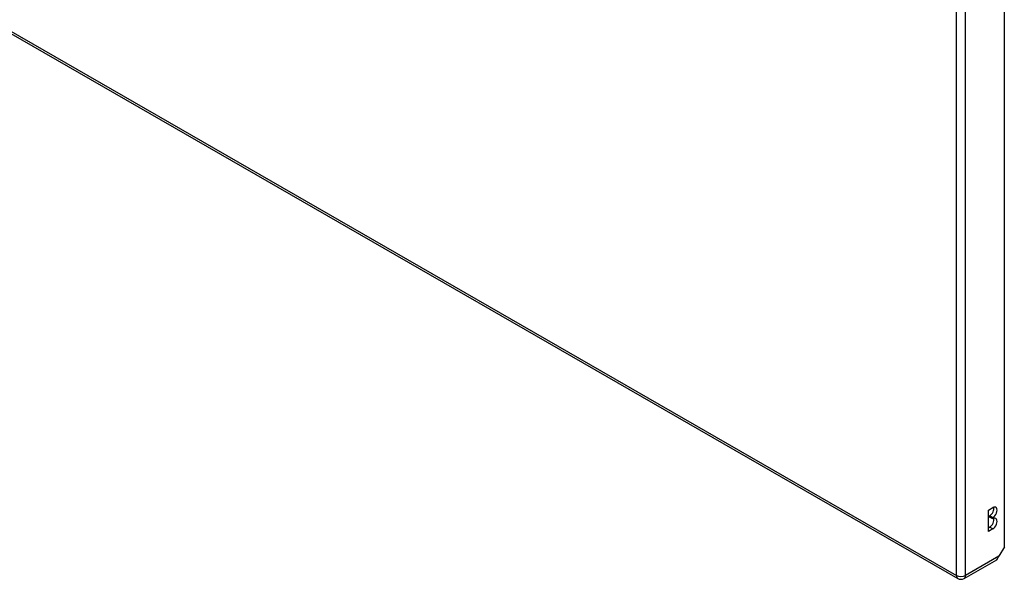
# Model space of a CAD drawing. Header units: inches. Extents: x 338.7 to 398.8, y 125.2 to 189.8.
# Tile 11 of 95: x 383.6 to 398.6, y 125.2 to 133.7. Entities that reach past the tile are written whole.
import ezdxf

# ---------------------------------------------------------------- set-up
doc = ezdxf.new("R2010")
doc.units = ezdxf.units.IN
doc.header["$MEASUREMENT"] = 0
doc.layers.add('Visible Edges(ANSI)', color=7, linetype='Continuous', lineweight=25)
doc.layers.add('Visible Tangent Edges(ANSI)', color=7, linetype='Continuous', lineweight=25)

msp = doc.modelspace()

# ---------------------------------------------------------------- linework, layer by layer
at = {"layer": 'Visible Edges(ANSI)'}
for p, q in [((398.6, 125.668), (398.6, 155.593)), ((368.471, 142.129), (397.89, 125.187)), ((398.356, 126.23), (398.423, 126.269)), ((398.356, 125.903), (398.356, 126.23)), ((398.375, 126.125), (398.375, 126.141)), ((398.423, 126.114), (398.375, 126.141)), ((398.423, 126.097), (398.375, 126.125)), ((398.356, 125.959), (398.375, 125.97)), ((398.423, 126.114), (398.423, 126.097)), ((398.423, 125.942), (398.356, 125.903)), ((398.6, 125.668), (398.517, 125.525)), ((397.989, 125.187), (398.484, 125.473))]:
    msp.add_line(p, q, dxfattribs=at)
msp.add_arc((397.939, 125.273), 0.099, 240.064, 299.936, dxfattribs=at)
for centre, major_axis, ratio, start_param, end_param in [((398.375, 126.219), (0.0474, 0.0823), 0.578093, 3.925057, 5.753614), ((398.423, 126.191), (0.0474, 0.0823), 0.578093, 3.925057, 7.06665), ((398.423, 126.02), (0.0474, 0.0823), 0.578093, 3.925057, 7.06665), ((398.375, 126.047), (0.0474, 0.0823), 0.578093, 3.925057, 5.753614), ((398.447, 125.566), (-0.07, -0.121), 0.576978, 1.399191, 1.571763), ((398.435, 125.559), (0.0494, -0.0858), 0.578093, 0, 0.614759)]:
    msp.add_ellipse(centre, major_axis=major_axis, ratio=ratio, start_param=start_param, end_param=end_param, dxfattribs=at)
at = {"layer": 'Visible Tangent Edges(ANSI)'}
for p, q in [((397.869, 125.233), (397.869, 155.253)), ((398.009, 125.233), (398.009, 155.253)), ((368.45, 142.174), (397.869, 125.233)), ((398.423, 125.942), (398.375, 125.97)), ((398.517, 125.525), (398.009, 125.233))]:
    msp.add_line(p, q, dxfattribs=at)
for major_axis, ratio, start_param, end_param in [((-0.0494, -0.0858), 0.578093, 5.495853, 6.283185), ((0.099, 0), 0.575862, 3.926991, 5.497787), ((0.0494, -0.0858), 0.578093, 0, 0.787332)]:
    msp.add_ellipse((397.939, 125.273), major_axis=major_axis, ratio=ratio, start_param=start_param, end_param=end_param, dxfattribs=at)

doc.saveas('drawing.dxf')
